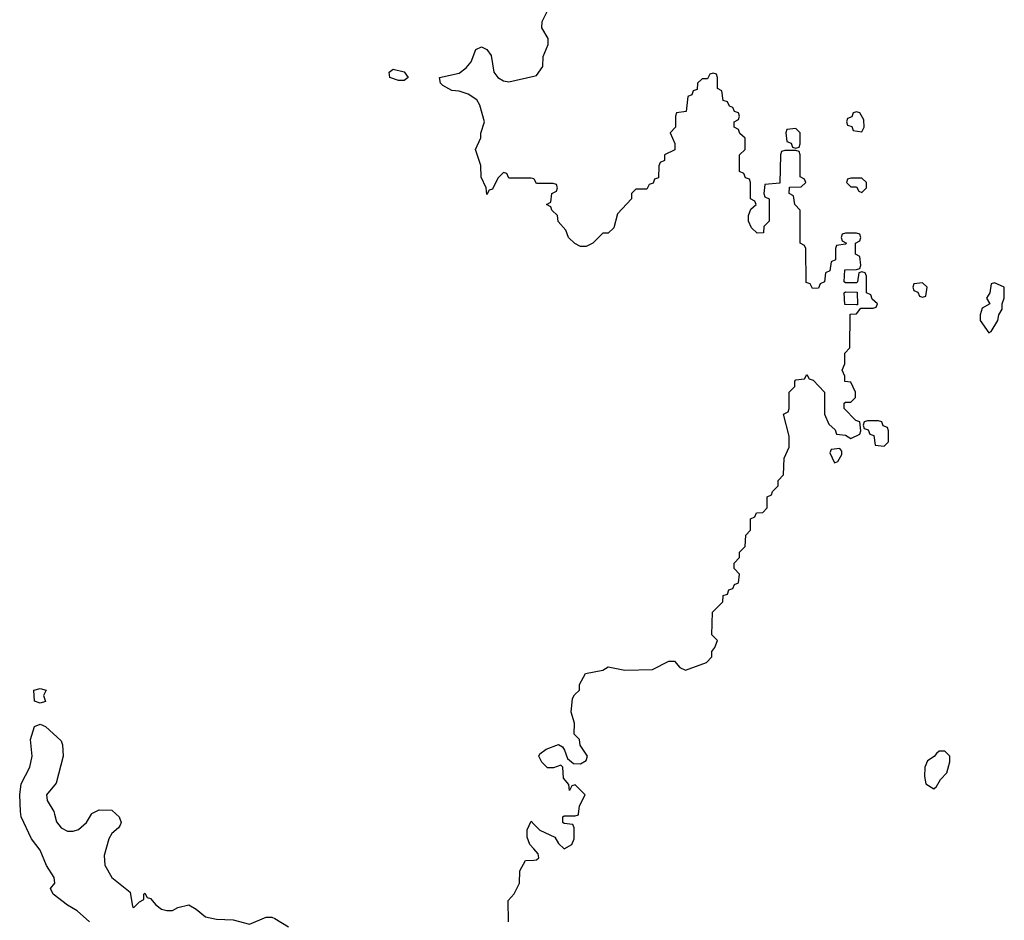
# Model space of a CAD drawing. Header units: inches. Extents: x 2668334 to 2765628, y 828034 to 955234.
# Tile 150 of 218: x 2748136 to 2751706, y 849615 to 852880. Entities that reach past the tile are written whole.
import ezdxf

# ---------------------------------------------------------------- set-up
doc = ezdxf.new("R2010")
doc.units = ezdxf.units.IN
doc.header["$MEASUREMENT"] = 0
for name, color, linetype in [('C7844', 7, 'Continuous'), ('C7845', 7, 'Continuous'), ('C7854', 7, 'Continuous'), ('C7855', 7, 'Continuous')]:
    doc.layers.add(name, color=color, linetype=linetype)

msp = doc.modelspace()

# ---------------------------------------------------------------- linework, layer by layer
at = {"layer": 'C7844', "color": 4, "elevation": 12}
for points in [[(2748389.2, 849610), (2748345.2, 849650), (2748309.6, 849669.6), (2748258, 849710), (2748248, 849730), (2748264, 849750), (2748260.9, 849770), (2748234, 849814), (2748210, 849869.2), (2748179.6, 849910), (2748142, 849990), (2748140.8, 850000)], [(2748263, 850000), (2748270, 849972), (2748286.8, 849950), (2748310, 849938), (2748330, 849938), (2748350, 849944.7), (2748379, 849970), (2748396.8, 850000)], [(2748485.9, 850000), (2748497.3, 849990), (2748504, 849970), (2748499.9, 849960.1), (2748494.8, 849950), (2748470.8, 849930), (2748459.1, 849910), (2748443, 849850), (2748445.2, 849814.8), (2748470.8, 849770), (2748536.9, 849716.9), (2748545.2, 849665.2), (2748550, 849661), (2748570, 849682), (2748586, 849690), (2748586, 849710), (2748590, 849714), (2748598, 849698), (2748610, 849694), (2748630, 849671), (2748650, 849656), (2748670, 849651), (2748690, 849651), (2748710, 849661), (2748750, 849671), (2748776, 849656), (2748810, 849627.3), (2748850, 849619.1), (2748910, 849617.3), (2748970, 849600.7), (2749030, 849626.8), (2749050, 849626.8), (2749061.4, 849621.4), (2749110.9, 849590.9)], [(2750000, 849874.5), (2749986, 849890), (2749976.4, 849916.4), (2749976.4, 849943.6), (2749990, 849974), (2750000, 849964)], [(2749908, 849610), (2749907.3, 849687.3), (2749928.9, 849711.1), (2749948.7, 849750), (2749950, 849794), (2749970, 849832), (2750000, 849833.5)]]:
    msp.add_lwpolyline(points, dxfattribs=at)
at = {"layer": 'C7845', "color": 4, "elevation": 12}
for points in [[(2750000, 852302.7), (2749990, 852306), (2749910, 852306), (2749902, 852322), (2749890, 852326), (2749870, 852306), (2749850, 852266), (2749838, 852262), (2749830, 852246), (2749828, 852270), (2749809.1, 852309.1), (2749808.4, 852351.6), (2749789, 852410), (2749808.7, 852451.3), (2749808.7, 852468.7), (2749822, 852510), (2749804, 852570), (2749794, 852590), (2749762, 852610), (2749730, 852621.2), (2749703.2, 852623.2), (2749670, 852642), (2749662, 852650), (2749658, 852670), (2749730, 852686), (2749754.8, 852705.2), (2749772.7, 852727.3), (2749790, 852772), (2749810, 852782), (2749830, 852772), (2749846, 852750), (2749854.8, 852690), (2749870, 852671), (2749890, 852658.8), (2749910, 852654.8), (2750000, 852675.7)], [(2748140.8, 850000), (2748139.5, 850010), (2748136.2, 850070), (2748142, 850110), (2748172.7, 850170), (2748182, 850210), (2748175.3, 850270), (2748190, 850318), (2748210, 850326), (2748230, 850318), (2748286, 850266), (2748290.9, 850250.9), (2748294, 850210), (2748268.3, 850111.7), (2748234, 850070), (2748236.3, 850050), (2748260.5, 850010), (2748263, 850000)], [(2748396.8, 850000), (2748398, 850002), (2748424.7, 850015.3), (2748470, 850014), (2748485.9, 850000)]]:
    msp.add_lwpolyline(points, dxfattribs=at)
for points in [[(2749510, 852659), (2749478, 852670), (2749475.3, 852690), (2749490, 852701), (2749530, 852690.8), (2749544.7, 852670), (2749530, 852659)], [(2748210, 850402), (2748190, 850409), (2748188, 850450), (2748210, 850456), (2748232, 850450), (2748222, 850430), (2748230, 850408.7)]]:
    msp.add_lwpolyline(points, close=True, dxfattribs=at)
at = {"layer": 'C7854', "color": 4, "elevation": 12}
for points in [[(2750000, 849964), (2750022, 849942), (2750076.9, 849916.9), (2750090, 849894), (2750110, 849874), (2750138, 849890), (2750146, 849910), (2750146, 849950), (2750142, 849962), (2750110, 849966), (2750106, 849970), (2750106, 849990), (2750110, 849994), (2750150, 849994), (2750162, 849998), (2750162.3, 850000)], [(2750000, 849833.5), (2750010, 849834), (2750018, 849842), (2750016.4, 849856.4), (2750000, 849874.5)]]:
    msp.add_lwpolyline(points, dxfattribs=at)
at = {"layer": 'C7855', "color": 4, "elevation": 12}
for points in [[(2750000, 852675.7), (2750010, 852678), (2750033.2, 852710), (2750034, 852746), (2750052.7, 852790), (2750052.3, 852812.3), (2750029.1, 852850.9), (2750030, 852874), (2750048.7, 852910)], [(2750162.3, 850000), (2750166, 850030), (2750186, 850070), (2750150, 850106), (2750138, 850102), (2750130, 850086), (2750127.3, 850107.3), (2750108, 850130), (2750106, 850170), (2750098, 850178), (2750072, 850168), (2750050, 850168), (2750028.9, 850188.9), (2750018, 850210), (2750022, 850218), (2750044.7, 850235.3), (2750090, 850252), (2750103.6, 850243.6), (2750111.6, 850231.6), (2750122, 850202), (2750143.6, 850183.6), (2750170, 850182), (2750190, 850194), (2750195.3, 850210), (2750168, 850250), (2750166, 850270), (2750146, 850290), (2750148, 850330), (2750135.3, 850370), (2750140.4, 850419.6), (2750147.3, 850432.7), (2750166, 850450), (2750166, 850470), (2750188, 850510), (2750250, 850522), (2750270, 850534), (2750330, 850522), (2750430, 850524.7), (2750490, 850554), (2750510, 850554), (2750530, 850532), (2750550, 850522), (2750626, 850550), (2750646, 850570), (2750646, 850590), (2750656.4, 850603.6), (2750666, 850630), (2750646, 850650), (2750648.4, 850731.6), (2750686, 850770), (2750687.3, 850792.7), (2750702, 850798), (2750707.3, 850812.7), (2750722, 850818), (2750727.3, 850832.7), (2750742, 850838), (2750746, 850870), (2750726, 850890), (2750726, 850910), (2750746, 850930), (2750746, 850950), (2750766, 850970), (2750768.4, 851011.6), (2750786, 851030), (2750786, 851070), (2750802, 851078), (2750807.3, 851092.7), (2750830, 851094), (2750846, 851110), (2750846, 851150), (2750862, 851158), (2750866, 851170), (2750886, 851190), (2750886, 851210), (2750906, 851230), (2750908, 851290), (2750926, 851330), (2750926, 851370), (2750906, 851450), (2750922, 851458), (2750926, 851470), (2750926, 851530), (2750946, 851550), (2750946, 851570), (2750950, 851574), (2750982, 851578), (2750990, 851594), (2750998, 851578), (2751012.7, 851572.7), (2751054, 851530), (2751054, 851450), (2751070, 851414), (2751092.7, 851392.7), (2751098, 851378), (2751130, 851374), (2751150, 851362), (2751182, 851378), (2751186, 851390), (2751182, 851422), (2751167.3, 851427.3), (2751126, 851470), (2751126, 851490), (2751130, 851494), (2751150, 851494), (2751166, 851510), (2751166, 851530), (2751150, 851566), (2751128.4, 851568.4), (2751127.3, 851587.3), (2751118, 851610), (2751127.3, 851632.7), (2751128.4, 851671.6), (2751146, 851690), (2751147.3, 851812.7), (2751170, 851814), (2751186, 851834), (2751230, 851834), (2751242, 851838), (2751246, 851850), (2751227.3, 851867.3), (2751222, 851882), (2751206, 851890), (2751206, 851950), (2751202, 851962), (2751190, 851966), (2751178, 851962), (2751174, 851930), (2751170, 851926), (2751130, 851926), (2751126, 851930), (2751127.3, 851972.7), (2751170, 851974), (2751182, 851978), (2751186, 851990), (2751182, 852022), (2751166, 852030), (2751166, 852070), (2751182, 852078), (2751186, 852090), (2751182, 852102), (2751170, 852106), (2751130, 852106), (2751118, 852102), (2751114, 852090), (2751118, 852078), (2751134, 852070), (2751130, 852066), (2751098, 852062), (2751094, 852050), (2751094, 852010), (2751078, 852002), (2751074, 851970), (2751058, 851962), (2751054, 851930), (2751038, 851922), (2751032.7, 851907.3), (2751010, 851906), (2751002, 851922), (2750987.3, 851927.3), (2750986, 852050), (2750982, 852062), (2750966, 852070), (2750966, 852190), (2750946, 852210), (2750942, 852242), (2750926, 852250), (2750927.3, 852272.7), (2750970, 852274), (2750986, 852290), (2750982, 852302), (2750966, 852310), (2750966, 852390), (2750962, 852402), (2750950, 852406), (2750910, 852406), (2750898, 852402), (2750894, 852390), (2750892.7, 852287.3), (2750838, 852282), (2750834, 852250), (2750838, 852238), (2750854, 852230), (2750854, 852150), (2750834, 852130), (2750832.7, 852107.3), (2750810, 852106), (2750790, 852126), (2750778, 852150), (2750778, 852170), (2750787.3, 852192.7), (2750806, 852210), (2750802, 852222), (2750786, 852230), (2750786, 852290), (2750782, 852302), (2750767.3, 852307.3), (2750762, 852322), (2750746, 852330), (2750746, 852390), (2750766, 852410), (2750766, 852450), (2750747.3, 852467.3), (2750742, 852482), (2750726, 852490), (2750726, 852510), (2750742, 852518), (2750746, 852530), (2750742, 852542), (2750727.3, 852547.3), (2750722, 852562), (2750710, 852566), (2750702, 852582), (2750687.3, 852587.3), (2750682, 852622), (2750666, 852630), (2750666, 852670), (2750662, 852682), (2750650, 852686), (2750638, 852682), (2750630, 852666), (2750610, 852666), (2750594, 852650), (2750592.7, 852627.3), (2750578, 852622), (2750572.7, 852607.3), (2750558, 852602), (2750552.7, 852547.3), (2750518, 852542), (2750514, 852530), (2750514, 852490), (2750494, 852470), (2750511.6, 852431.6), (2750511.6, 852408.4), (2750474, 852390), (2750474, 852370), (2750458, 852362), (2750454, 852350), (2750452.7, 852307.3), (2750438, 852302), (2750432.7, 852287.3), (2750418, 852282), (2750410, 852266), (2750370, 852266), (2750354, 852250), (2750354, 852230), (2750303.6, 852176.4), (2750290, 852126), (2750270, 852106), (2750250, 852106), (2750214, 852070), (2750190, 852058), (2750170, 852058), (2750148.7, 852068.7), (2750126, 852090), (2750116.4, 852116.4), (2750088.4, 852148.4), (2750086, 852170), (2750066, 852190), (2750062, 852202), (2750046, 852210), (2750062, 852218), (2750066, 852250), (2750082, 852258), (2750086, 852270), (2750082, 852282), (2750070, 852286), (2750010, 852286), (2750002, 852302), (2750000, 852302.7)]]:
    msp.add_lwpolyline(points, dxfattribs=at)
for points in [[(2751170, 852546), (2751158, 852542), (2751152.7, 852527.3), (2751138, 852522), (2751134, 852510), (2751138, 852498), (2751152.7, 852492.7), (2751158, 852478), (2751190, 852474), (2751198, 852490), (2751196.4, 852516.4), (2751182, 852542)], [(2750950, 852486), (2750918, 852482), (2750914, 852470), (2750918, 852438), (2750932.7, 852432.7), (2750938, 852418), (2750950, 852414), (2750962, 852418), (2750966, 852430), (2750966, 852470)], [(2751190, 852306), (2751150, 852306), (2751138, 852302), (2751134, 852290), (2751150, 852274), (2751170, 852274), (2751178, 852258), (2751190, 852254), (2751206, 852270), (2751206, 852290)], [(2751170, 851846), (2751127.3, 851847.3), (2751126, 851890), (2751130, 851894), (2751172.7, 851892.7), (2751174, 851846)], [(2751410, 851926), (2751378, 851922), (2751374, 851910), (2751378, 851898), (2751392.7, 851892.7), (2751398, 851878), (2751410, 851874), (2751422, 851878), (2751426, 851910)], [(2751670, 851926), (2751658, 851922), (2751654, 851890), (2751642, 851870), (2751654, 851850), (2751625.4, 851834.6), (2751618, 851810), (2751618, 851790), (2751650, 851744.7), (2751658, 851750), (2751682, 851790), (2751686, 851810), (2751698, 851830), (2751698, 851850), (2751706, 851870), (2751706, 851910)], [(2751250, 851426), (2751210, 851426), (2751198, 851422), (2751194, 851410), (2751198, 851398), (2751212.7, 851392.7), (2751218, 851378), (2751232.7, 851372.7), (2751238, 851338), (2751270, 851334), (2751286, 851350), (2751286, 851390), (2751282, 851402), (2751267.3, 851407.3), (2751262, 851422)], [(2751110, 851326), (2751078, 851322), (2751074, 851310), (2751090, 851274), (2751102, 851278), (2751116.4, 851303.6), (2751116.4, 851316.4)], [(2751490, 850228), (2751470, 850228), (2751459.6, 850220.4), (2751451.1, 850208.9), (2751427.3, 850192.7), (2751418, 850170), (2751416.9, 850136.9), (2751422, 850110), (2751450, 850092), (2751460.4, 850099.6), (2751474.6, 850125.4), (2751498, 850150), (2751508, 850190), (2751508, 850210)]]:
    msp.add_lwpolyline(points, close=True, dxfattribs=at)

doc.saveas('drawing.dxf')
